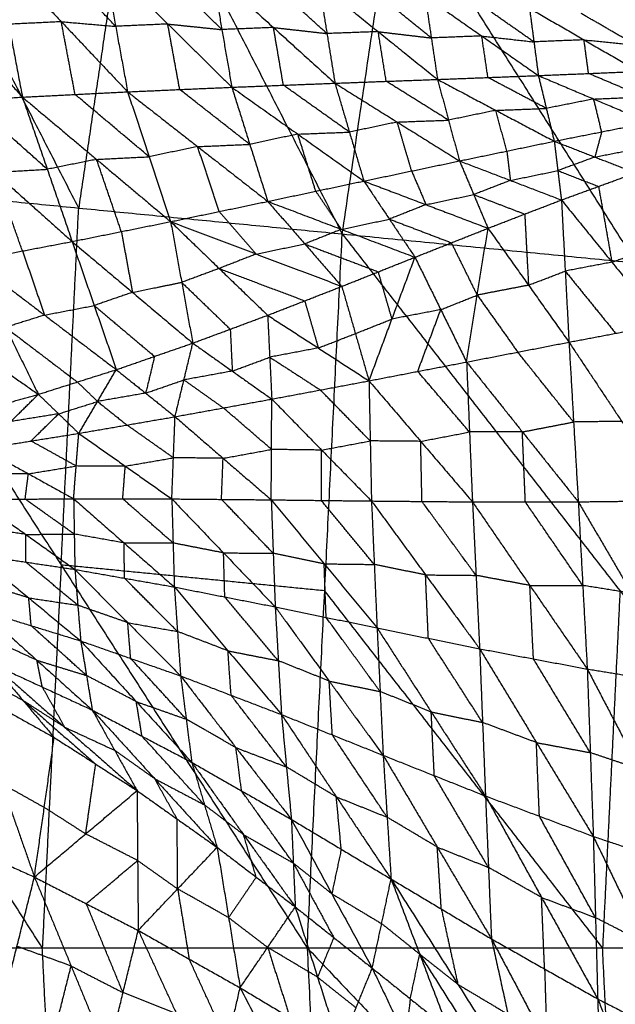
# Model space of a CAD drawing. Header units: millimetres. Extents: x -106 to 110, y -96 to 120.
# Tile 232 of 256: x -82.35 to -75.73, y 11.33 to 22.27. Entities that reach past the tile are written whole.
import ezdxf

# ---------------------------------------------------------------- set-up
doc = ezdxf.new("R2010")
doc.units = ezdxf.units.MM
doc.header["$MEASUREMENT"] = 0
doc.layers.add('Default', color=7, linetype='Continuous', true_color=0x000000)

msp = doc.modelspace()

# ---------------------------------------------------------------- linework, layer by layer
at = {"layer": 'Default'}
for points in [[(-83.37, 28.901, 6.953), (-81.066, 24.396, 6.271), (-78.763, 19.892, 5.589)], [(-78.763, 19.892, 5.589), (-78.18, 23.822, 5.589), (-77.597, 27.752, 5.589)], [(-77.597, 27.752, 5.589), (-74.913, 23.5, 5.132), (-72.23, 19.249, 4.676)], [(-81.692, 20.18, 6.271), (-82.844, 22.433, 6.612), (-83.996, 24.685, 6.953)], [(-81.066, 24.396, 6.271), (-81.379, 22.288, 6.271), (-81.692, 20.18, 6.271)], [(-75.496, 19.57, 5.132), (-76.838, 21.696, 5.36), (-78.18, 23.822, 5.589)], [(-83.831, 23.112, 1.462), (-83.074, 22.263, 1.491), (-82.317, 21.413, 1.521)], [(-82.623, 23.032, 1.29), (-82.47, 22.223, 1.405), (-82.317, 21.413, 1.521)], [(-82.623, 23.032, 1.29), (-81.885, 22.252, 1.333), (-81.148, 21.472, 1.377)], [(-81.281, 22.2, 1.265), (-81.649, 22.59, 1.243), (-82.018, 22.98, 1.221)], [(-81.413, 22.928, 1.153), (-81.281, 22.2, 1.265), (-81.148, 21.472, 1.377)], [(-81.413, 22.928, 1.153), (-80.702, 22.226, 1.21), (-79.99, 21.523, 1.267)], [(-80.101, 22.164, 1.161), (-80.456, 22.516, 1.132), (-80.812, 22.867, 1.104)], [(-80.211, 22.806, 1.055), (-80.101, 22.164, 1.161), (-79.99, 21.523, 1.267)], [(-80.211, 22.806, 1.055), (-79.527, 22.187, 1.122), (-78.844, 21.568, 1.189)], [(-78.933, 22.12, 1.091), (-79.275, 22.429, 1.057), (-79.617, 22.739, 1.024)], [(-79.022, 22.671, 0.993), (-78.933, 22.12, 1.091), (-78.844, 21.568, 1.189)], [(-79.022, 22.671, 0.993), (-78.363, 22.141, 1.066), (-77.704, 21.61, 1.14)], [(-77.773, 22.071, 1.052), (-78.102, 22.337, 1.015), (-78.432, 22.602, 0.978)], [(-77.842, 22.533, 0.964), (-77.773, 22.071, 1.052), (-77.704, 21.61, 1.14)], [(-77.842, 22.533, 0.964), (-77.212, 22.093, 1.038), (-76.583, 21.653, 1.112)], [(-76.633, 22.027, 1.036), (-76.947, 22.247, 0.999), (-77.262, 22.467, 0.962)], [(-76.682, 22.402, 0.959), (-76.633, 22.027, 1.036), (-76.583, 21.653, 1.112)], [(-76.682, 22.402, 0.959), (-76.076, 22.05, 1.028), (-75.469, 21.699, 1.097)], [(-75.502, 21.992, 1.033), (-75.805, 22.168, 0.999), (-76.109, 22.344, 0.965)], [(-81.885, 22.252, 1.333), (-82.178, 22.237, 1.369), (-82.47, 22.223, 1.405)], [(-81.732, 21.443, 1.449), (-81.809, 21.847, 1.391), (-81.885, 22.252, 1.333)], [(-81.885, 22.252, 1.333), (-81.583, 22.226, 1.299), (-81.281, 22.2, 1.265)], [(-80.702, 22.226, 1.21), (-80.991, 22.213, 1.237), (-81.281, 22.2, 1.265)], [(-80.569, 21.498, 1.322), (-80.636, 21.862, 1.266), (-80.702, 22.226, 1.21)], [(-80.702, 22.226, 1.21), (-80.401, 22.195, 1.185), (-80.101, 22.164, 1.161)], [(-79.527, 22.187, 1.122), (-79.814, 22.176, 1.141), (-80.101, 22.164, 1.161)], [(-79.417, 21.546, 1.228), (-79.472, 21.866, 1.175), (-79.527, 22.187, 1.122)], [(-79.527, 22.187, 1.122), (-79.23, 22.154, 1.106), (-78.933, 22.12, 1.091)], [(-78.363, 22.141, 1.066), (-78.648, 22.13, 1.079), (-78.933, 22.12, 1.091)], [(-78.274, 21.589, 1.164), (-78.319, 21.865, 1.115), (-78.363, 22.141, 1.066)], [(-78.363, 22.141, 1.066), (-78.068, 22.106, 1.059), (-77.773, 22.071, 1.052)], [(-77.212, 22.093, 1.038), (-77.493, 22.082, 1.045), (-77.773, 22.071, 1.052)], [(-77.144, 21.631, 1.126), (-77.178, 21.862, 1.082), (-77.212, 22.093, 1.038)], [(-77.212, 22.093, 1.038), (-76.923, 22.06, 1.037), (-76.633, 22.027, 1.036)], [(-76.076, 22.05, 1.028), (-76.354, 22.039, 1.032), (-76.633, 22.027, 1.036)], [(-76.026, 21.676, 1.104), (-76.051, 21.863, 1.066), (-76.076, 22.05, 1.028)], [(-76.076, 22.05, 1.028), (-75.789, 22.021, 1.031), (-75.502, 21.992, 1.033)], [(-76.583, 21.653, 1.112), (-76.026, 21.676, 1.104), (-75.469, 21.699, 1.097)], [(-75.411, 21.416, 1.245), (-75.718, 21.546, 1.175), (-76.026, 21.676, 1.104)], [(-79.99, 21.523, 1.267), (-79.417, 21.546, 1.228), (-78.844, 21.568, 1.189)], [(-78.844, 21.568, 1.189), (-78.274, 21.589, 1.164), (-77.704, 21.61, 1.14)], [(-78.844, 21.568, 1.189), (-78.683, 21.024, 1.428), (-78.523, 20.48, 1.668)], [(-78.844, 21.568, 1.189), (-78.152, 21.136, 1.375), (-77.46, 20.704, 1.561)], [(-77.582, 21.157, 1.35), (-77.928, 21.373, 1.257), (-78.274, 21.589, 1.164)], [(-77.704, 21.61, 1.14), (-77.144, 21.631, 1.126), (-76.583, 21.653, 1.112)], [(-77.704, 21.61, 1.14), (-77.582, 21.157, 1.35), (-77.46, 20.704, 1.561)], [(-77.704, 21.61, 1.14), (-77.056, 21.266, 1.306), (-76.407, 20.923, 1.472)], [(-76.495, 21.288, 1.292), (-76.819, 21.459, 1.209), (-77.144, 21.631, 1.126)], [(-76.583, 21.653, 1.112), (-76.495, 21.288, 1.292), (-76.407, 20.923, 1.472)], [(-76.583, 21.653, 1.112), (-75.968, 21.392, 1.252), (-75.353, 21.132, 1.393)], [(-82.317, 21.413, 1.521), (-81.732, 21.443, 1.449), (-81.148, 21.472, 1.377)], [(-81.148, 21.472, 1.377), (-80.569, 21.498, 1.322), (-79.99, 21.523, 1.267)], [(-81.148, 21.472, 1.377), (-80.909, 20.75, 1.663), (-80.67, 20.029, 1.949)], [(-81.148, 21.472, 1.377), (-80.37, 20.863, 1.586), (-79.591, 20.254, 1.796)], [(-79.791, 20.888, 1.531), (-80.18, 21.193, 1.427), (-80.569, 21.498, 1.322)], [(-79.99, 21.523, 1.267), (-79.791, 20.888, 1.531), (-79.591, 20.254, 1.796)], [(-79.99, 21.523, 1.267), (-79.257, 21.002, 1.467), (-78.523, 20.48, 1.668)], [(-78.683, 21.024, 1.428), (-79.05, 21.285, 1.328), (-79.417, 21.546, 1.228)], [(-83.486, 21.346, 1.698), (-82.901, 21.38, 1.609), (-82.317, 21.413, 1.521)], [(-82.041, 20.611, 1.825), (-82.471, 20.995, 1.717), (-82.901, 21.38, 1.609)], [(-82.317, 21.413, 1.521), (-82.041, 20.611, 1.825), (-81.765, 19.808, 2.13)], [(-82.317, 21.413, 1.521), (-81.493, 20.721, 1.735), (-80.67, 20.029, 1.949)], [(-80.909, 20.75, 1.663), (-81.321, 21.097, 1.556), (-81.732, 21.443, 1.449)], [(-75.968, 21.392, 1.252), (-76.232, 21.34, 1.272), (-76.495, 21.288, 1.292)], [(-75.968, 21.392, 1.252), (-75.689, 21.404, 1.249), (-75.411, 21.416, 1.245)], [(-75.88, 21.027, 1.432), (-75.924, 21.21, 1.342), (-75.968, 21.392, 1.252)], [(-83.486, 21.346, 1.698), (-82.625, 20.577, 1.914), (-81.765, 19.808, 2.13)], [(-77.056, 21.266, 1.306), (-77.319, 21.212, 1.328), (-77.582, 21.157, 1.35)], [(-77.056, 21.266, 1.306), (-76.776, 21.277, 1.299), (-76.495, 21.288, 1.292)], [(-76.934, 20.813, 1.516), (-76.995, 21.04, 1.411), (-77.056, 21.266, 1.306)], [(-78.152, 21.136, 1.375), (-78.418, 21.08, 1.402), (-78.683, 21.024, 1.428)], [(-78.152, 21.136, 1.375), (-77.867, 21.147, 1.363), (-77.582, 21.157, 1.35)], [(-77.992, 20.592, 1.615), (-78.072, 20.864, 1.495), (-78.152, 21.136, 1.375)], [(-76.407, 20.923, 1.472), (-75.88, 21.027, 1.432), (-75.353, 21.132, 1.393)], [(-79.257, 21.002, 1.467), (-78.97, 21.013, 1.448), (-78.683, 21.024, 1.428)], [(-75.88, 21.027, 1.432), (-75.918, 20.887, 1.549), (-75.955, 20.747, 1.665)], [(-79.257, 21.002, 1.467), (-79.524, 20.945, 1.499), (-79.791, 20.888, 1.531)], [(-79.057, 20.367, 1.732), (-79.157, 20.684, 1.6), (-79.257, 21.002, 1.467)], [(-77.46, 20.704, 1.561), (-76.934, 20.813, 1.516), (-76.407, 20.923, 1.472)], [(-76.407, 20.923, 1.472), (-76.367, 20.596, 1.74), (-76.327, 20.27, 2.008)], [(-76.407, 20.923, 1.472), (-75.955, 20.747, 1.665), (-75.503, 20.571, 1.859)], [(-80.37, 20.863, 1.586), (-80.64, 20.807, 1.625), (-80.909, 20.75, 1.663)], [(-80.37, 20.863, 1.586), (-80.08, 20.876, 1.559), (-79.791, 20.888, 1.531)], [(-80.131, 20.141, 1.872), (-80.25, 20.502, 1.729), (-80.37, 20.863, 1.586)], [(-76.934, 20.813, 1.516), (-76.914, 20.65, 1.65), (-76.894, 20.487, 1.784)], [(-75.955, 20.747, 1.665), (-75.691, 20.799, 1.646), (-75.428, 20.852, 1.626)], [(-81.493, 20.721, 1.735), (-81.767, 20.666, 1.78), (-82.041, 20.611, 1.825)], [(-81.493, 20.721, 1.735), (-81.201, 20.736, 1.699), (-80.909, 20.75, 1.663)], [(-81.218, 19.918, 2.039), (-81.355, 20.32, 1.887), (-81.493, 20.721, 1.735)], [(-78.523, 20.48, 1.668), (-77.992, 20.592, 1.615), (-77.46, 20.704, 1.561)], [(-77.46, 20.704, 1.561), (-77.302, 20.33, 1.862), (-77.143, 19.955, 2.163)], [(-77.46, 20.704, 1.561), (-76.894, 20.487, 1.784), (-76.327, 20.27, 2.008)], [(-75.955, 20.747, 1.665), (-76.161, 20.672, 1.702), (-76.367, 20.596, 1.74)], [(-82.625, 20.577, 1.914), (-82.333, 20.594, 1.869), (-82.041, 20.611, 1.825)], [(-77.992, 20.592, 1.615), (-77.912, 20.405, 1.765), (-77.833, 20.218, 1.916)], [(-76.894, 20.487, 1.784), (-76.631, 20.542, 1.762), (-76.367, 20.596, 1.74)], [(-76.367, 20.596, 1.74), (-76.141, 20.508, 1.836), (-75.915, 20.42, 1.933)], [(-82.317, 19.703, 2.233), (-82.471, 20.14, 2.073), (-82.625, 20.577, 1.914)], [(-79.591, 20.254, 1.796), (-79.057, 20.367, 1.732), (-78.523, 20.48, 1.668)], [(-78.523, 20.48, 1.668), (-78.239, 20.057, 1.997), (-77.955, 19.633, 2.327)], [(-78.523, 20.48, 1.668), (-77.833, 20.218, 1.916), (-77.143, 19.955, 2.163)], [(-76.894, 20.487, 1.784), (-77.098, 20.408, 1.823), (-77.302, 20.33, 1.862)], [(-76.327, 20.27, 2.008), (-75.915, 20.42, 1.933), (-75.503, 20.571, 1.859)], [(-84.621, 20.469, 6.953), (-81.887, 16.212, 6.271), (-79.153, 11.955, 5.589)], [(-84.621, 20.469, 6.953), (-81.692, 20.18, 6.271), (-78.763, 19.892, 5.589)], [(-79.057, 20.367, 1.732), (-78.915, 20.155, 1.897), (-78.773, 19.943, 2.061)], [(-75.915, 20.42, 1.933), (-75.84, 19.999, 1.548), (-75.766, 19.578, 1.163)], [(-80.67, 20.029, 1.949), (-80.131, 20.141, 1.872), (-79.591, 20.254, 1.796)], [(-79.591, 20.254, 1.796), (-79.18, 19.781, 2.148), (-78.768, 19.309, 2.5)], [(-79.591, 20.254, 1.796), (-78.773, 19.943, 2.061), (-77.955, 19.633, 2.327)], [(-77.833, 20.218, 1.916), (-77.567, 20.274, 1.889), (-77.302, 20.33, 1.862)], [(-77.302, 20.33, 1.862), (-77.018, 20.221, 1.974), (-76.735, 20.113, 2.085)], [(-77.143, 19.955, 2.163), (-76.735, 20.113, 2.085), (-76.327, 20.27, 2.008)], [(-76.327, 20.27, 2.008), (-76.285, 19.479, 1.321), (-76.243, 18.689, 0.635)], [(-76.327, 20.27, 2.008), (-75.766, 19.578, 1.163), (-75.204, 18.886, 0.318)], [(-81.887, 16.212, 6.271), (-81.789, 18.196, 6.271), (-81.692, 20.18, 6.271)], [(-77.833, 20.218, 1.916), (-78.036, 20.137, 1.956), (-78.239, 20.057, 1.997)], [(-80.131, 20.141, 1.872), (-79.925, 19.905, 2.048), (-79.719, 19.669, 2.224)], [(-78.773, 19.943, 2.061), (-78.506, 20, 2.029), (-78.239, 20.057, 1.997)], [(-78.239, 20.057, 1.997), (-77.894, 19.925, 2.121), (-77.549, 19.794, 2.245)], [(-76.735, 20.113, 2.085), (-76.714, 19.717, 1.742), (-76.693, 19.322, 1.399)], [(-81.765, 19.808, 2.13), (-81.218, 19.918, 2.039), (-80.67, 20.029, 1.949)], [(-80.67, 20.029, 1.949), (-80.547, 19.354, 2.415), (-80.424, 18.678, 2.881)], [(-80.67, 20.029, 1.949), (-80.131, 19.508, 2.317), (-79.592, 18.988, 2.684)], [(-80.67, 20.029, 1.949), (-79.719, 19.669, 2.224), (-78.768, 19.309, 2.5)], [(-78.773, 19.943, 2.061), (-78.976, 19.862, 2.105), (-79.18, 19.781, 2.148)], [(-77.955, 19.633, 2.327), (-77.549, 19.794, 2.245), (-77.143, 19.955, 2.163)], [(-77.381, 18.468, 1.008), (-77.262, 19.212, 1.586), (-77.143, 19.955, 2.163)], [(-77.143, 19.955, 2.163), (-76.693, 19.322, 1.399), (-76.243, 18.689, 0.635)], [(-81.218, 19.918, 2.039), (-81.156, 19.581, 2.272), (-81.094, 19.243, 2.505)], [(-79.153, 11.955, 5.589), (-78.958, 15.924, 5.589), (-78.763, 19.892, 5.589)], [(-78.763, 19.892, 5.589), (-75.676, 15.924, 5.132), (-72.588, 11.955, 4.676)], [(-78.763, 19.892, 5.589), (-75.496, 19.57, 5.132), (-72.23, 19.249, 4.676)], [(-82.869, 19.597, 2.337), (-82.317, 19.703, 2.233), (-81.765, 19.808, 2.13)], [(-81.765, 19.808, 2.13), (-81.519, 19.096, 2.61), (-81.274, 18.383, 3.091)], [(-81.765, 19.808, 2.13), (-81.094, 19.243, 2.505), (-80.424, 18.678, 2.881)], [(-79.719, 19.669, 2.224), (-79.449, 19.725, 2.186), (-79.18, 19.781, 2.148)], [(-79.18, 19.781, 2.148), (-78.771, 19.626, 2.281), (-78.362, 19.471, 2.413)], [(-77.262, 19.212, 1.586), (-77.406, 19.503, 1.915), (-77.549, 19.794, 2.245)], [(-75.766, 19.578, 1.163), (-75.559, 19.653, 1.126), (-75.353, 19.728, 1.088)], [(-82.869, 19.597, 2.337), (-82.504, 18.853, 2.827), (-82.14, 18.109, 3.316)], [(-82.869, 19.597, 2.337), (-82.071, 18.99, 2.714), (-81.274, 18.383, 3.091)], [(-82.317, 19.703, 2.233), (-82.194, 19.347, 2.474), (-82.071, 18.99, 2.714)], [(-79.719, 19.669, 2.224), (-79.925, 19.589, 2.271), (-80.131, 19.508, 2.317)], [(-78.768, 19.309, 2.5), (-78.362, 19.471, 2.413), (-77.955, 19.633, 2.327)], [(-78.466, 18.259, 1.383), (-78.21, 18.946, 1.855), (-77.955, 19.633, 2.327)], [(-77.955, 19.633, 2.327), (-77.668, 19.05, 1.668), (-77.381, 18.468, 1.008)], [(-80.131, 19.508, 2.317), (-80.339, 19.431, 2.366), (-80.547, 19.354, 2.415)], [(-80.131, 19.508, 2.317), (-79.655, 19.328, 2.454), (-79.18, 19.148, 2.592)], [(-75.766, 19.578, 1.163), (-76.025, 19.529, 1.242), (-76.285, 19.479, 1.321)], [(-83.991, 19.402, 2.573), (-83.065, 18.755, 2.945), (-82.14, 18.109, 3.316)], [(-78.21, 18.946, 1.855), (-78.286, 19.208, 2.134), (-78.362, 19.471, 2.413)], [(-76.693, 19.322, 1.399), (-76.489, 19.401, 1.36), (-76.285, 19.479, 1.321)], [(-76.285, 19.479, 1.321), (-76.005, 19.133, 0.899), (-75.724, 18.787, 0.477)], [(-81.094, 19.243, 2.505), (-80.821, 19.298, 2.46), (-80.547, 19.354, 2.415)], [(-80.547, 19.354, 2.415), (-80.277, 19.093, 2.599), (-80.008, 18.833, 2.783)], [(-79.592, 18.988, 2.684), (-79.18, 19.148, 2.592), (-78.768, 19.309, 2.5)], [(-78.768, 19.309, 2.5), (-78.617, 18.784, 1.941), (-78.466, 18.259, 1.383)], [(-76.693, 19.322, 1.399), (-76.978, 19.267, 1.493), (-77.262, 19.212, 1.586)], [(-81.094, 19.243, 2.505), (-81.307, 19.17, 2.558), (-81.519, 19.096, 2.61)], [(-77.668, 19.05, 1.668), (-77.465, 19.131, 1.627), (-77.262, 19.212, 1.586)], [(-77.262, 19.212, 1.586), (-77.037, 18.895, 1.204), (-76.812, 18.578, 0.822)], [(-82.071, 18.99, 2.714), (-81.795, 19.043, 2.662), (-81.519, 19.096, 2.61)], [(-81.519, 19.096, 2.61), (-81.184, 18.813, 2.798), (-80.849, 18.531, 2.986)], [(-79.18, 19.148, 2.592), (-79.104, 18.886, 2.313), (-79.029, 18.624, 2.034)], [(-77.668, 19.05, 1.668), (-77.939, 18.998, 1.761), (-78.21, 18.946, 1.855)], [(-77.924, 18.364, 1.195), (-77.796, 18.707, 1.432), (-77.668, 19.05, 1.668)], [(-82.071, 18.99, 2.714), (-82.288, 18.922, 2.77), (-82.504, 18.853, 2.827)], [(-80.424, 18.678, 2.881), (-80.008, 18.833, 2.783), (-79.592, 18.988, 2.684)], [(-79.592, 18.988, 2.684), (-79.569, 18.522, 2.226), (-79.546, 18.056, 1.768)], [(-79.592, 18.988, 2.684), (-79.029, 18.624, 2.034), (-78.466, 18.259, 1.383)], [(-78.617, 18.784, 1.941), (-78.414, 18.865, 1.898), (-78.21, 18.946, 1.855)], [(-82.504, 18.853, 2.827), (-82.106, 18.55, 3.015), (-81.707, 18.246, 3.204)], [(-80.008, 18.833, 2.783), (-79.996, 18.6, 2.554), (-79.985, 18.367, 2.325)], [(-76.243, 18.689, 0.635), (-75.724, 18.787, 0.477), (-75.204, 18.886, 0.318)], [(-79.029, 18.624, 2.034), (-78.823, 18.704, 1.987), (-78.617, 18.784, 1.941)], [(-81.274, 18.383, 3.091), (-80.849, 18.531, 2.986), (-80.424, 18.678, 2.881)], [(-80.621, 17.86, 2.16), (-80.522, 18.269, 2.52), (-80.424, 18.678, 2.881)], [(-80.424, 18.678, 2.881), (-79.985, 18.367, 2.325), (-79.546, 18.056, 1.768)], [(-79.029, 18.624, 2.034), (-79.299, 18.573, 2.13), (-79.569, 18.522, 2.226)], [(-77.381, 18.468, 1.008), (-76.812, 18.578, 0.822), (-76.243, 18.689, 0.635)], [(-76.243, 18.689, 0.635), (-76.192, 17.801, 0.245), (-76.14, 16.914, -0.146)], [(-76.243, 18.689, 0.635), (-75.657, 17.808, 0.049), (-75.07, 16.927, -0.537)], [(-80.849, 18.531, 2.986), (-80.898, 18.326, 2.806), (-80.947, 18.122, 2.626)], [(-79.985, 18.367, 2.325), (-79.777, 18.444, 2.275), (-79.569, 18.522, 2.226)], [(-79.569, 18.522, 2.226), (-79.287, 18.34, 1.901), (-79.006, 18.157, 1.576)], [(-76.192, 17.801, 0.245), (-76.502, 18.19, 0.533), (-76.812, 18.578, 0.822)], [(-78.466, 18.259, 1.383), (-77.924, 18.364, 1.195), (-77.381, 18.468, 1.008)], [(-77.381, 18.468, 1.008), (-77.349, 17.69, 0.662), (-77.316, 16.913, 0.316)], [(-77.381, 18.468, 1.008), (-76.761, 17.691, 0.431), (-76.14, 16.914, -0.146)], [(-82.14, 18.109, 3.316), (-81.707, 18.246, 3.204), (-81.274, 18.383, 3.091)], [(-81.691, 17.675, 2.554), (-81.482, 18.029, 2.822), (-81.274, 18.383, 3.091)], [(-81.274, 18.383, 3.091), (-80.947, 18.122, 2.626), (-80.621, 17.86, 2.16)], [(-79.985, 18.367, 2.325), (-80.254, 18.318, 2.422), (-80.522, 18.269, 2.52)], [(-77.349, 17.69, 0.662), (-77.636, 18.027, 0.929), (-77.924, 18.364, 1.195)], [(-81.482, 18.029, 2.822), (-81.594, 18.138, 3.013), (-81.707, 18.246, 3.204)], [(-80.947, 18.122, 2.626), (-80.735, 18.196, 2.573), (-80.522, 18.269, 2.52)], [(-80.522, 18.269, 2.52), (-80.303, 18.114, 2.242), (-80.084, 17.958, 1.964)], [(-79.546, 18.056, 1.768), (-79.006, 18.157, 1.576), (-78.466, 18.259, 1.383)], [(-78.466, 18.259, 1.383), (-78.452, 17.591, 1.08), (-78.438, 16.923, 0.778)], [(-78.466, 18.259, 1.383), (-77.891, 17.586, 0.849), (-77.316, 16.913, 0.316)], [(-83.026, 17.859, 3.558), (-82.583, 17.984, 3.437), (-82.14, 18.109, 3.316)], [(-82.754, 17.504, 2.95), (-82.447, 17.806, 3.133), (-82.14, 18.109, 3.316)], [(-82.14, 18.109, 3.316), (-81.915, 17.892, 2.935), (-81.691, 17.675, 2.554)], [(-80.947, 18.122, 2.626), (-81.215, 18.076, 2.724), (-81.482, 18.029, 2.822)], [(-78.452, 17.591, 1.08), (-78.729, 17.874, 1.328), (-79.006, 18.157, 1.576)], [(-81.915, 17.892, 2.935), (-81.699, 17.961, 2.879), (-81.482, 18.029, 2.822)], [(-81.482, 18.029, 2.822), (-81.319, 17.898, 2.59), (-81.156, 17.768, 2.357)], [(-80.621, 17.86, 2.16), (-80.084, 17.958, 1.964), (-79.546, 18.056, 1.768)], [(-79.549, 17.496, 1.509), (-79.816, 17.727, 1.737), (-80.084, 17.958, 1.964)], [(-79.552, 16.936, 1.25), (-79.549, 17.496, 1.509), (-79.546, 18.056, 1.768)], [(-79.546, 18.056, 1.768), (-78.992, 17.489, 1.273), (-78.438, 16.923, 0.778)], [(-81.915, 17.892, 2.935), (-82.181, 17.849, 3.034), (-82.447, 17.806, 3.133)], [(-82.222, 17.59, 2.752), (-82.069, 17.741, 2.843), (-81.915, 17.892, 2.935)], [(-81.691, 17.675, 2.554), (-81.156, 17.768, 2.357), (-80.621, 17.86, 2.16)], [(-80.657, 16.946, 1.724), (-80.639, 17.403, 1.942), (-80.621, 17.86, 2.16)], [(-80.621, 17.86, 2.16), (-80.087, 17.398, 1.705), (-79.552, 16.936, 1.25)], [(-80.639, 17.403, 1.942), (-80.898, 17.585, 2.149), (-81.156, 17.768, 2.357)], [(-76.761, 17.691, 0.431), (-76.476, 17.746, 0.338), (-76.192, 17.801, 0.245)], [(-75.657, 17.808, 0.049), (-75.924, 17.805, 0.147), (-76.192, 17.801, 0.245)], [(-82.754, 17.504, 2.95), (-82.222, 17.59, 2.752), (-81.691, 17.675, 2.554)], [(-81.748, 16.948, 2.191), (-81.72, 17.312, 2.373), (-81.691, 17.675, 2.554)], [(-81.691, 17.675, 2.554), (-81.174, 17.311, 2.139), (-80.657, 16.946, 1.724)], [(-77.891, 17.586, 0.849), (-77.62, 17.638, 0.756), (-77.349, 17.69, 0.662)], [(-76.761, 17.691, 0.431), (-77.055, 17.691, 0.547), (-77.349, 17.69, 0.662)], [(-76.728, 16.913, 0.085), (-76.745, 17.302, 0.258), (-76.761, 17.691, 0.431)], [(-81.72, 17.312, 2.373), (-81.971, 17.451, 2.562), (-82.222, 17.59, 2.752)], [(-78.992, 17.489, 1.273), (-78.722, 17.54, 1.177), (-78.452, 17.591, 1.08)], [(-77.891, 17.586, 0.849), (-78.171, 17.588, 0.965), (-78.452, 17.591, 1.08)], [(-77.877, 16.918, 0.547), (-77.884, 17.252, 0.698), (-77.891, 17.586, 0.849)], [(-82.754, 17.504, 2.95), (-82.251, 17.226, 2.57), (-81.748, 16.948, 2.191)], [(-80.087, 17.398, 1.705), (-79.818, 17.447, 1.607), (-79.549, 17.496, 1.509)], [(-78.992, 17.489, 1.273), (-79.27, 17.492, 1.391), (-79.549, 17.496, 1.509)], [(-78.995, 16.929, 1.014), (-78.993, 17.209, 1.144), (-78.992, 17.489, 1.273)], [(-82.251, 17.226, 2.57), (-81.985, 17.269, 2.471), (-81.72, 17.312, 2.373)], [(-81.174, 17.311, 2.139), (-81.447, 17.311, 2.256), (-81.72, 17.312, 2.373)], [(-81.203, 16.947, 1.958), (-81.188, 17.129, 2.048), (-81.174, 17.311, 2.139)], [(-81.174, 17.311, 2.139), (-80.906, 17.357, 2.04), (-80.639, 17.403, 1.942)], [(-80.087, 17.398, 1.705), (-80.363, 17.401, 1.824), (-80.639, 17.403, 1.942)], [(-80.105, 16.941, 1.487), (-80.096, 17.17, 1.596), (-80.087, 17.398, 1.705)], [(-82.251, 17.226, 2.57), (-82.52, 17.224, 2.686), (-82.789, 17.222, 2.801)], [(-82.287, 16.944, 2.422), (-82.269, 17.085, 2.496), (-82.251, 17.226, 2.57)], [(-82.825, 16.94, 2.653), (-82.287, 16.944, 2.422), (-81.748, 16.948, 2.191)], [(-82.825, 16.94, 2.653), (-82.28, 16.551, 2.369), (-81.734, 16.162, 2.085)], [(-81.741, 16.555, 2.138), (-82.014, 16.749, 2.28), (-82.287, 16.944, 2.422)], [(-81.748, 16.948, 2.191), (-81.741, 16.555, 2.138), (-81.734, 16.162, 2.085)], [(-81.748, 16.948, 2.191), (-81.203, 16.947, 1.958), (-80.657, 16.946, 1.724)], [(-81.748, 16.948, 2.191), (-81.188, 16.457, 1.893), (-80.629, 15.967, 1.595)], [(-80.643, 16.456, 1.659), (-80.923, 16.702, 1.808), (-81.203, 16.947, 1.958)], [(-80.657, 16.946, 1.724), (-80.643, 16.456, 1.659), (-80.629, 15.967, 1.595)], [(-80.657, 16.946, 1.724), (-80.105, 16.941, 1.487), (-79.552, 16.936, 1.25)], [(-80.657, 16.946, 1.724), (-80.082, 16.346, 1.411), (-79.508, 15.746, 1.098)], [(-79.53, 16.341, 1.174), (-79.817, 16.641, 1.331), (-80.105, 16.941, 1.487)], [(-79.552, 16.936, 1.25), (-79.53, 16.341, 1.174), (-79.508, 15.746, 1.098)], [(-79.552, 16.936, 1.25), (-78.995, 16.929, 1.014), (-78.438, 16.923, 0.778)], [(-79.552, 16.936, 1.25), (-78.964, 16.224, 0.926), (-78.376, 15.512, 0.601)], [(-78.407, 16.217, 0.689), (-78.701, 16.573, 0.852), (-78.995, 16.929, 1.014)], [(-78.438, 16.923, 0.778), (-78.407, 16.217, 0.689), (-78.376, 15.512, 0.601)], [(-78.438, 16.923, 0.778), (-77.877, 16.918, 0.547), (-77.316, 16.913, 0.316)], [(-78.438, 16.923, 0.778), (-77.837, 16.101, 0.446), (-77.236, 15.28, 0.114)], [(-77.276, 16.096, 0.215), (-77.577, 16.507, 0.381), (-77.877, 16.918, 0.547)], [(-77.316, 16.913, 0.316), (-76.728, 16.913, 0.085), (-76.14, 16.914, -0.146)], [(-77.316, 16.913, 0.316), (-77.276, 16.096, 0.215), (-77.236, 15.28, 0.114)], [(-77.316, 16.913, 0.316), (-76.678, 15.984, -0.028), (-76.04, 15.055, -0.371)], [(-76.09, 15.984, -0.259), (-76.409, 16.449, -0.087), (-76.728, 16.913, 0.085)], [(-76.14, 16.914, -0.146), (-75.605, 16.92, -0.341), (-75.07, 16.927, -0.537)], [(-76.14, 16.914, -0.146), (-76.09, 15.984, -0.259), (-76.04, 15.055, -0.371)], [(-76.14, 16.914, -0.146), (-75.545, 15.896, -0.464), (-74.95, 14.878, -0.782)], [(-82.28, 16.551, 2.369), (-82.552, 16.592, 2.49), (-82.825, 16.633, 2.61)], [(-82.28, 16.551, 2.369), (-82.011, 16.553, 2.253), (-81.741, 16.555, 2.138)], [(-82.28, 16.244, 2.326), (-82.28, 16.397, 2.347), (-82.28, 16.551, 2.369)], [(-81.188, 16.457, 1.893), (-81.465, 16.506, 2.016), (-81.741, 16.555, 2.138)], [(-81.182, 16.064, 1.84), (-81.185, 16.261, 1.866), (-81.188, 16.457, 1.893)], [(-81.188, 16.457, 1.893), (-80.916, 16.457, 1.776), (-80.643, 16.456, 1.659)], [(-80.082, 16.346, 1.411), (-80.363, 16.401, 1.535), (-80.643, 16.456, 1.659)], [(-82.825, 16.325, 2.567), (-82.28, 16.244, 2.326), (-81.734, 16.162, 2.085)], [(-82.825, 16.325, 2.567), (-82.247, 15.846, 2.37), (-81.669, 15.367, 2.173)], [(-80.068, 15.856, 1.346), (-80.075, 16.101, 1.379), (-80.082, 16.346, 1.411)], [(-80.082, 16.346, 1.411), (-79.806, 16.344, 1.292), (-79.53, 16.341, 1.174)], [(-78.964, 16.224, 0.926), (-79.247, 16.283, 1.05), (-79.53, 16.341, 1.174)], [(-82.096, 11.955, 6.271), (-83.463, 14.084, 6.612), (-84.83, 16.212, 6.953)], [(-81.702, 15.764, 2.129), (-81.991, 16.004, 2.227), (-82.28, 16.244, 2.326)], [(-81.887, 16.212, 6.271), (-81.991, 14.084, 6.271), (-82.096, 11.955, 6.271)], [(-78.958, 15.924, 5.589), (-80.422, 16.068, 5.93), (-81.887, 16.212, 6.271)], [(-78.942, 15.629, 0.849), (-78.953, 15.927, 0.887), (-78.964, 16.224, 0.926)], [(-78.964, 16.224, 0.926), (-78.685, 16.221, 0.807), (-78.407, 16.217, 0.689)], [(-77.837, 16.101, 0.446), (-78.122, 16.159, 0.568), (-78.407, 16.217, 0.689)], [(-81.734, 16.162, 2.085), (-81.702, 15.764, 2.129), (-81.669, 15.367, 2.173)], [(-81.734, 16.162, 2.085), (-81.182, 16.064, 1.84), (-80.629, 15.967, 1.595)], [(-81.734, 16.162, 2.085), (-81.147, 15.57, 1.893), (-80.559, 14.978, 1.702)], [(-77.806, 15.396, 0.358), (-77.822, 15.748, 0.402), (-77.837, 16.101, 0.446)], [(-77.837, 16.101, 0.446), (-77.557, 16.099, 0.331), (-77.276, 16.096, 0.215)], [(-76.678, 15.984, -0.028), (-76.977, 16.04, 0.094), (-77.276, 16.096, 0.215)], [(-82.247, 15.846, 2.37), (-82.522, 15.931, 2.487), (-82.798, 16.016, 2.604)], [(-80.594, 15.472, 1.648), (-80.888, 15.768, 1.744), (-81.182, 16.064, 1.84)], [(-76.638, 15.167, -0.128), (-76.658, 15.576, -0.078), (-76.678, 15.984, -0.028)], [(-76.678, 15.984, -0.028), (-76.384, 15.984, -0.143), (-76.09, 15.984, -0.259)], [(-75.545, 15.896, -0.464), (-75.818, 15.94, -0.361), (-76.09, 15.984, -0.259)], [(-80.629, 15.967, 1.595), (-80.594, 15.472, 1.648), (-80.559, 14.978, 1.702)], [(-80.629, 15.967, 1.595), (-80.068, 15.856, 1.346), (-79.508, 15.746, 1.098)], [(-80.629, 15.967, 1.595), (-80.033, 15.257, 1.411), (-79.438, 14.548, 1.228)], [(-75.87, 11.955, 5.132), (-77.414, 13.94, 5.36), (-78.958, 15.924, 5.589)], [(-75.676, 15.924, 5.132), (-75.773, 13.94, 5.132), (-75.87, 11.955, 5.132)], [(-82.22, 15.536, 2.407), (-82.233, 15.691, 2.388), (-82.247, 15.846, 2.37)], [(-82.247, 15.846, 2.37), (-81.974, 15.805, 2.249), (-81.702, 15.764, 2.129)], [(-81.147, 15.57, 1.893), (-81.424, 15.667, 2.011), (-81.702, 15.764, 2.129)], [(-79.473, 15.147, 1.163), (-79.771, 15.502, 1.255), (-80.068, 15.856, 1.346)], [(-82.771, 15.706, 2.64), (-82.22, 15.536, 2.407), (-81.669, 15.367, 2.173)], [(-82.771, 15.706, 2.64), (-82.156, 15.152, 2.567), (-81.541, 14.598, 2.493)], [(-79.508, 15.746, 1.098), (-79.473, 15.147, 1.163), (-79.438, 14.548, 1.228)], [(-79.508, 15.746, 1.098), (-78.942, 15.629, 0.849), (-78.376, 15.512, 0.601)], [(-79.508, 15.746, 1.098), (-78.908, 14.921, 0.927), (-78.308, 14.095, 0.757)], [(-81.114, 15.172, 1.937), (-81.13, 15.371, 1.915), (-81.147, 15.57, 1.893)], [(-81.147, 15.57, 1.893), (-80.87, 15.521, 1.771), (-80.594, 15.472, 1.648)], [(-78.342, 14.804, 0.679), (-78.642, 15.216, 0.764), (-78.942, 15.629, 0.849)], [(-81.605, 14.983, 2.333), (-81.913, 15.26, 2.37), (-82.22, 15.536, 2.407)], [(-80.033, 15.257, 1.411), (-80.314, 15.365, 1.53), (-80.594, 15.472, 1.648)], [(-78.376, 15.512, 0.601), (-78.342, 14.804, 0.679), (-78.308, 14.095, 0.757)], [(-78.376, 15.512, 0.601), (-77.806, 15.396, 0.358), (-77.236, 15.28, 0.114)], [(-78.376, 15.512, 0.601), (-77.774, 14.577, 0.449), (-77.171, 13.643, 0.297)], [(-82.156, 15.152, 2.567), (-82.434, 15.28, 2.669), (-82.712, 15.409, 2.772)], [(-81.669, 15.367, 2.173), (-81.605, 14.983, 2.333), (-81.541, 14.598, 2.493)], [(-81.669, 15.367, 2.173), (-81.114, 15.172, 1.937), (-80.559, 14.978, 1.702)], [(-81.669, 15.367, 2.173), (-81.052, 14.692, 2.131), (-80.435, 14.017, 2.09)], [(-77.204, 14.461, 0.206), (-77.505, 14.929, 0.282), (-77.806, 15.396, 0.358)], [(-79.998, 14.763, 1.465), (-80.016, 15.01, 1.438), (-80.033, 15.257, 1.411)], [(-80.033, 15.257, 1.411), (-79.753, 15.202, 1.287), (-79.473, 15.147, 1.163)], [(-77.236, 15.28, 0.114), (-77.204, 14.461, 0.206), (-77.171, 13.643, 0.297)], [(-77.236, 15.28, 0.114), (-76.638, 15.167, -0.128), (-76.04, 15.055, -0.371)], [(-77.236, 15.28, 0.114), (-76.605, 14.237, -0.024), (-75.973, 13.194, -0.162)], [(-82.653, 15.112, 2.903), (-82.308, 14.703, 3.06), (-81.964, 14.293, 3.216)], [(-82.653, 15.112, 2.903), (-82.097, 14.855, 2.698), (-81.541, 14.598, 2.493)], [(-82.653, 15.112, 2.903), (-81.848, 14.408, 2.937), (-81.043, 13.703, 2.971)], [(-82.097, 14.855, 2.698), (-82.126, 15.004, 2.632), (-82.156, 15.152, 2.567)], [(-82.156, 15.152, 2.567), (-81.881, 15.067, 2.45), (-81.605, 14.983, 2.333)], [(-80.497, 14.497, 1.896), (-80.805, 14.835, 1.917), (-81.114, 15.172, 1.937)], [(-78.908, 14.921, 0.927), (-79.19, 15.034, 1.045), (-79.473, 15.147, 1.163)], [(-76.006, 14.125, -0.266), (-76.322, 14.646, -0.197), (-76.638, 15.167, -0.128)], [(-76.04, 15.055, -0.371), (-76.006, 14.125, -0.266), (-75.973, 13.194, -0.162)], [(-76.04, 15.055, -0.371), (-75.495, 14.967, -0.577), (-74.95, 14.878, -0.782)], [(-76.04, 15.055, -0.371), (-75.458, 13.94, -0.461), (-74.877, 12.826, -0.55)], [(-82.308, 14.703, 3.06), (-82.545, 14.835, 3.126), (-82.783, 14.968, 3.192)], [(-81.052, 14.692, 2.131), (-81.329, 14.837, 2.232), (-81.605, 14.983, 2.333)], [(-80.559, 14.978, 1.702), (-80.497, 14.497, 1.896), (-80.435, 14.017, 2.09)], [(-80.559, 14.978, 1.702), (-79.998, 14.763, 1.465), (-79.438, 14.548, 1.228)], [(-80.559, 14.978, 1.702), (-79.944, 14.18, 1.697), (-79.328, 13.383, 1.693)], [(-78.873, 14.322, 0.992), (-78.891, 14.621, 0.96), (-78.908, 14.921, 0.927)], [(-78.908, 14.921, 0.927), (-78.625, 14.862, 0.803), (-78.342, 14.804, 0.679)], [(-82.913, 14.825, 3.481), (-82.548, 13.783, 2.799), (-82.184, 12.742, 2.117)], [(-82.913, 14.825, 3.481), (-82.438, 14.559, 3.348), (-81.964, 14.293, 3.216)], [(-82.097, 14.855, 2.698), (-81.972, 14.631, 2.818), (-81.848, 14.408, 2.937)], [(-77.774, 14.577, 0.449), (-78.058, 14.691, 0.564), (-78.342, 14.804, 0.679)], [(-82.308, 14.703, 3.06), (-81.906, 14.35, 3.077), (-81.503, 13.998, 3.094)], [(-81.848, 14.408, 2.937), (-82.078, 14.555, 2.999), (-82.308, 14.703, 3.06)], [(-80.988, 14.308, 2.291), (-81.02, 14.5, 2.211), (-81.052, 14.692, 2.131)], [(-81.052, 14.692, 2.131), (-80.774, 14.595, 2.014), (-80.497, 14.497, 1.896)], [(-79.383, 13.966, 1.46), (-79.691, 14.364, 1.463), (-79.998, 14.763, 1.465)], [(-81.541, 14.598, 2.493), (-81.292, 14.151, 2.732), (-81.043, 13.703, 2.971)], [(-81.541, 14.598, 2.493), (-80.988, 14.308, 2.291), (-80.435, 14.017, 2.09)], [(-81.541, 14.598, 2.493), (-80.847, 13.835, 2.62), (-80.153, 13.072, 2.747)], [(-77.74, 13.869, 0.527), (-77.757, 14.223, 0.488), (-77.774, 14.577, 0.449)], [(-77.774, 14.577, 0.449), (-77.489, 14.519, 0.327), (-77.204, 14.461, 0.206)], [(-79.944, 14.18, 1.697), (-80.22, 14.339, 1.797), (-80.497, 14.497, 1.896)], [(-79.438, 14.548, 1.228), (-79.383, 13.966, 1.46), (-79.328, 13.383, 1.693)], [(-79.438, 14.548, 1.228), (-78.873, 14.322, 0.992), (-78.308, 14.095, 0.757)], [(-79.438, 14.548, 1.228), (-78.829, 13.634, 1.266), (-78.22, 12.72, 1.305)], [(-76.605, 14.237, -0.024), (-76.904, 14.349, 0.091), (-77.204, 14.461, 0.206)], [(-81.848, 14.408, 2.937), (-81.57, 14.279, 2.835), (-81.292, 14.151, 2.732)], [(-82.184, 12.742, 2.117), (-82.074, 13.517, 2.666), (-81.964, 14.293, 3.216)], [(-81.964, 14.293, 3.216), (-81.503, 13.998, 3.094), (-81.043, 13.703, 2.971)], [(-80.294, 13.544, 2.418), (-80.641, 13.926, 2.355), (-80.988, 14.308, 2.291)], [(-78.264, 13.407, 1.031), (-78.569, 13.865, 1.012), (-78.873, 14.322, 0.992)], [(-76.572, 13.419, 0.068), (-76.589, 13.828, 0.022), (-76.605, 14.237, -0.024)], [(-76.605, 14.237, -0.024), (-76.306, 14.181, -0.145), (-76.006, 14.125, -0.266)], [(-80.847, 13.835, 2.62), (-81.07, 13.993, 2.676), (-81.292, 14.151, 2.732)], [(-79.882, 13.7, 1.891), (-79.913, 13.94, 1.794), (-79.944, 14.18, 1.697)], [(-79.944, 14.18, 1.697), (-79.663, 14.073, 1.579), (-79.383, 13.966, 1.46)], [(-75.458, 13.94, -0.461), (-75.732, 14.033, -0.364), (-76.006, 14.125, -0.266)], [(-80.435, 14.017, 2.09), (-80.294, 13.544, 2.418), (-80.153, 13.072, 2.747)], [(-80.435, 14.017, 2.09), (-79.882, 13.7, 1.891), (-79.328, 13.383, 1.693)], [(-80.435, 14.017, 2.09), (-79.86, 13.214, 2.315), (-79.285, 12.41, 2.54)], [(-78.308, 14.095, 0.757), (-78.264, 13.407, 1.031), (-78.22, 12.72, 1.305)], [(-78.308, 14.095, 0.757), (-77.74, 13.869, 0.527), (-77.171, 13.643, 0.297)], [(-78.308, 14.095, 0.757), (-77.707, 13.075, 0.844), (-77.105, 12.054, 0.931)], [(-81.614, 13.222, 2.544), (-81.559, 13.61, 2.819), (-81.503, 13.998, 3.094)], [(-78.829, 13.634, 1.266), (-79.106, 13.8, 1.363), (-79.383, 13.966, 1.46)], [(-80.598, 13.387, 2.859), (-80.723, 13.611, 2.74), (-80.847, 13.835, 2.62)], [(-80.847, 13.835, 2.62), (-80.571, 13.69, 2.519), (-80.294, 13.544, 2.418)], [(-77.138, 12.849, 0.614), (-77.439, 13.359, 0.57), (-77.74, 13.869, 0.527)], [(-82.548, 13.783, 2.799), (-82.311, 13.65, 2.733), (-82.074, 13.517, 2.666)], [(-82.184, 12.742, 2.117), (-81.614, 13.222, 2.544), (-81.043, 13.703, 2.971)], [(-81.043, 13.703, 2.971), (-81.037, 12.926, 2.443), (-81.03, 12.149, 1.915)], [(-81.043, 13.703, 2.971), (-80.598, 13.387, 2.859), (-80.153, 13.072, 2.747)], [(-79.307, 12.897, 2.116), (-79.594, 13.298, 2.004), (-79.882, 13.7, 1.891)], [(-78.774, 13.051, 1.499), (-78.801, 13.343, 1.383), (-78.829, 13.634, 1.266)], [(-78.829, 13.634, 1.266), (-78.546, 13.521, 1.149), (-78.264, 13.407, 1.031)], [(-77.171, 13.643, 0.297), (-77.138, 12.849, 0.614), (-77.105, 12.054, 0.931)], [(-77.171, 13.643, 0.297), (-76.572, 13.419, 0.068), (-75.973, 13.194, -0.162)], [(-77.171, 13.643, 0.297), (-76.548, 12.515, 0.428), (-75.924, 11.387, 0.559)], [(-82.074, 13.517, 2.666), (-81.844, 13.37, 2.605), (-81.614, 13.222, 2.544)], [(-79.86, 13.214, 2.315), (-80.077, 13.379, 2.367), (-80.294, 13.544, 2.418)], [(-80.592, 12.61, 2.331), (-80.595, 12.999, 2.595), (-80.598, 13.387, 2.859)], [(-79.328, 13.383, 1.693), (-79.307, 12.897, 2.116), (-79.285, 12.41, 2.54)], [(-79.328, 13.383, 1.693), (-78.879, 12.556, 2.02), (-78.43, 11.729, 2.348)], [(-79.328, 13.383, 1.693), (-78.774, 13.051, 1.499), (-78.22, 12.72, 1.305)], [(-77.707, 13.075, 0.844), (-77.985, 13.241, 0.937), (-78.264, 13.407, 1.031)], [(-75.948, 12.29, 0.199), (-76.26, 12.854, 0.133), (-76.572, 13.419, 0.068)], [(-83.368, 13.273, 2.353), (-82.776, 13.008, 2.235), (-82.184, 12.742, 2.117)], [(-81.037, 12.926, 2.443), (-81.325, 13.074, 2.494), (-81.614, 13.222, 2.544)], [(-79.719, 12.741, 2.644), (-79.79, 12.977, 2.479), (-79.86, 13.214, 2.315)], [(-79.86, 13.214, 2.315), (-79.583, 13.055, 2.216), (-79.307, 12.897, 2.116)], [(-75.973, 13.194, -0.162), (-75.948, 12.29, 0.199), (-75.924, 11.387, 0.559)], [(-75.973, 13.194, -0.162), (-75.425, 13.01, -0.356), (-74.877, 12.826, -0.55)], [(-75.973, 13.194, -0.162), (-75.403, 12.012, 0.041), (-74.833, 10.83, 0.243)], [(-81.03, 12.149, 1.915), (-80.592, 12.61, 2.331), (-80.153, 13.072, 2.747)], [(-80.153, 13.072, 2.747), (-80.026, 12.291, 2.246), (-79.898, 11.511, 1.746)], [(-80.153, 13.072, 2.747), (-79.719, 12.741, 2.644), (-79.285, 12.41, 2.54)], [(-78.774, 13.051, 1.499), (-78.827, 12.804, 1.76), (-78.879, 12.556, 2.02)], [(-77.662, 12.387, 1.118), (-77.684, 12.731, 0.981), (-77.707, 13.075, 0.844)], [(-77.707, 13.075, 0.844), (-77.422, 12.962, 0.729), (-77.138, 12.849, 0.614)], [(-81.607, 12.446, 2.016), (-81.322, 12.686, 2.23), (-81.037, 12.926, 2.443)], [(-81.037, 12.926, 2.443), (-80.814, 12.768, 2.387), (-80.592, 12.61, 2.331)], [(-79.307, 12.897, 2.116), (-79.082, 12.483, 2.28), (-78.858, 12.07, 2.444)], [(-78.879, 12.556, 2.02), (-79.093, 12.726, 2.068), (-79.307, 12.897, 2.116)], [(-76.548, 12.515, 0.428), (-76.843, 12.682, 0.521), (-77.138, 12.849, 0.614)], [(-82.572, 11.2, 1.424), (-82.378, 11.971, 1.771), (-82.184, 12.742, 2.117)], [(-82.184, 12.742, 2.117), (-81.776, 11.753, 1.696), (-81.368, 10.764, 1.275)], [(-82.184, 12.742, 2.117), (-81.607, 12.446, 2.016), (-81.03, 12.149, 1.915)], [(-79.719, 12.741, 2.644), (-79.872, 12.516, 2.445), (-80.026, 12.291, 2.246)], [(-78.43, 11.729, 2.348), (-78.325, 12.224, 1.827), (-78.22, 12.72, 1.305)], [(-78.22, 12.72, 1.305), (-77.902, 11.884, 1.737), (-77.584, 11.048, 2.17)], [(-78.22, 12.72, 1.305), (-77.662, 12.387, 1.118), (-77.105, 12.054, 0.931)], [(-78.22, 12.72, 1.305), (-77.478, 11.549, 1.654), (-76.736, 10.379, 2.002)], [(-80.592, 12.61, 2.331), (-80.528, 12.22, 2.081), (-80.464, 11.83, 1.831)], [(-80.026, 12.291, 2.246), (-80.309, 12.451, 2.289), (-80.592, 12.61, 2.331)], [(-78.879, 12.556, 2.02), (-78.602, 12.39, 1.923), (-78.325, 12.224, 1.827)], [(-76.514, 11.721, 0.745), (-76.531, 12.118, 0.587), (-76.548, 12.515, 0.428)], [(-76.548, 12.515, 0.428), (-76.248, 12.403, 0.313), (-75.948, 12.29, 0.199)], [(-81.199, 11.457, 1.595), (-81.403, 11.951, 1.805), (-81.607, 12.446, 2.016)], [(-79.898, 11.511, 1.746), (-79.592, 11.96, 2.143), (-79.285, 12.41, 2.54)], [(-79.285, 12.41, 2.54), (-79.037, 11.629, 2.074), (-78.789, 10.847, 1.607)], [(-79.285, 12.41, 2.54), (-78.858, 12.07, 2.444), (-78.43, 11.729, 2.348)], [(-77.662, 12.387, 1.118), (-77.57, 11.968, 1.386), (-77.478, 11.549, 1.654)], [(-80.026, 12.291, 2.246), (-79.809, 12.126, 2.195), (-79.592, 11.96, 2.143)], [(-75.403, 12.012, 0.041), (-75.676, 12.151, 0.12), (-75.948, 12.29, 0.199)], [(-77.902, 11.884, 1.737), (-78.113, 12.054, 1.782), (-78.325, 12.224, 1.827)], [(-81.368, 10.764, 1.275), (-81.199, 11.457, 1.595), (-81.03, 12.149, 1.915)], [(-81.03, 12.149, 1.915), (-80.604, 11.22, 1.539), (-80.179, 10.29, 1.162)], [(-81.03, 12.149, 1.915), (-80.464, 11.83, 1.831), (-79.898, 11.511, 1.746)], [(-78.858, 12.07, 2.444), (-78.947, 11.849, 2.259), (-79.037, 11.629, 2.074)], [(-77.105, 12.054, 0.931), (-76.921, 11.216, 1.467), (-76.736, 10.379, 2.002)], [(-77.105, 12.054, 0.931), (-76.514, 11.721, 0.745), (-75.924, 11.387, 0.559)], [(-77.105, 12.054, 0.931), (-76.489, 10.893, 1.387), (-75.872, 9.731, 1.843)], [(-85.039, 11.955, 6.953), (-82.096, 11.955, 6.271), (-79.153, 11.955, 5.589)], [(-85.039, 11.955, 6.953), (-81.901, 7.987, 6.271), (-78.763, 4.019, 5.589)], [(-81.776, 11.753, 1.696), (-82.077, 11.862, 1.733), (-82.378, 11.971, 1.771)], [(-81.901, 7.987, 6.271), (-81.998, 9.971, 6.271), (-82.096, 11.955, 6.271)], [(-79.592, 11.96, 2.143), (-79.468, 11.57, 1.91), (-79.343, 11.179, 1.677)], [(-79.037, 11.629, 2.074), (-79.314, 11.794, 2.108), (-79.592, 11.96, 2.143)], [(-79.153, 11.955, 5.589), (-78.958, 7.987, 5.589), (-78.763, 4.019, 5.589)], [(-79.153, 11.955, 5.589), (-75.87, 11.955, 5.132), (-72.588, 11.955, 4.676)], [(-79.153, 11.955, 5.589), (-75.691, 8.309, 5.132), (-72.23, 4.662, 4.676)], [(-75.691, 8.309, 5.132), (-75.781, 10.132, 5.132), (-75.87, 11.955, 5.132)], [(-80.038, 10.9, 1.454), (-80.251, 11.365, 1.642), (-80.464, 11.83, 1.831)], [(-78.007, 11.388, 2.259), (-77.954, 11.636, 1.998), (-77.902, 11.884, 1.737)], [(-77.902, 11.884, 1.737), (-77.531, 11.298, 1.912), (-77.16, 10.713, 2.086)], [(-77.478, 11.549, 1.654), (-77.69, 11.716, 1.695), (-77.902, 11.884, 1.737)], [(-81.97, 10.982, 1.35), (-81.873, 11.367, 1.523), (-81.776, 11.753, 1.696)], [(-81.776, 11.753, 1.696), (-81.488, 11.605, 1.645), (-81.199, 11.457, 1.595)], [(-78.789, 10.847, 1.607), (-78.609, 11.288, 1.978), (-78.43, 11.729, 2.348)], [(-78.43, 11.729, 2.348), (-78.06, 10.954, 1.921), (-77.689, 10.18, 1.494)], [(-78.43, 11.729, 2.348), (-78.007, 11.388, 2.259), (-77.584, 11.048, 2.17)], [(-76.514, 11.721, 0.745), (-76.501, 11.307, 1.066), (-76.489, 10.893, 1.387)], [(-79.037, 11.629, 2.074), (-78.823, 11.458, 2.026), (-78.609, 11.288, 1.978)], [(-80.179, 10.29, 1.162), (-80.038, 10.9, 1.454), (-79.898, 11.511, 1.746)], [(-79.898, 11.511, 1.746), (-79.453, 10.653, 1.416), (-79.008, 9.795, 1.086)], [(-79.898, 11.511, 1.746), (-79.343, 11.179, 1.677), (-78.789, 10.847, 1.607)], [(-77.478, 11.549, 1.654), (-77.199, 11.383, 1.56), (-76.921, 11.216, 1.467)], [(-80.604, 11.22, 1.539), (-80.902, 11.338, 1.567), (-81.199, 11.457, 1.595)], [(-78.007, 11.388, 2.259), (-78.033, 11.171, 2.09), (-78.06, 10.954, 1.921)], [(-75.924, 11.387, 0.559), (-75.898, 10.559, 1.201), (-75.872, 9.731, 1.843)], [(-75.924, 11.387, 0.559), (-75.457, 10.255, 1.125), (-74.99, 9.123, 1.691)], [(-75.924, 11.387, 0.559), (-75.378, 11.108, 0.401), (-74.833, 10.83, 0.243)]]:
    msp.add_open_spline(points, degree=2, dxfattribs=at)

doc.saveas('drawing.dxf')
